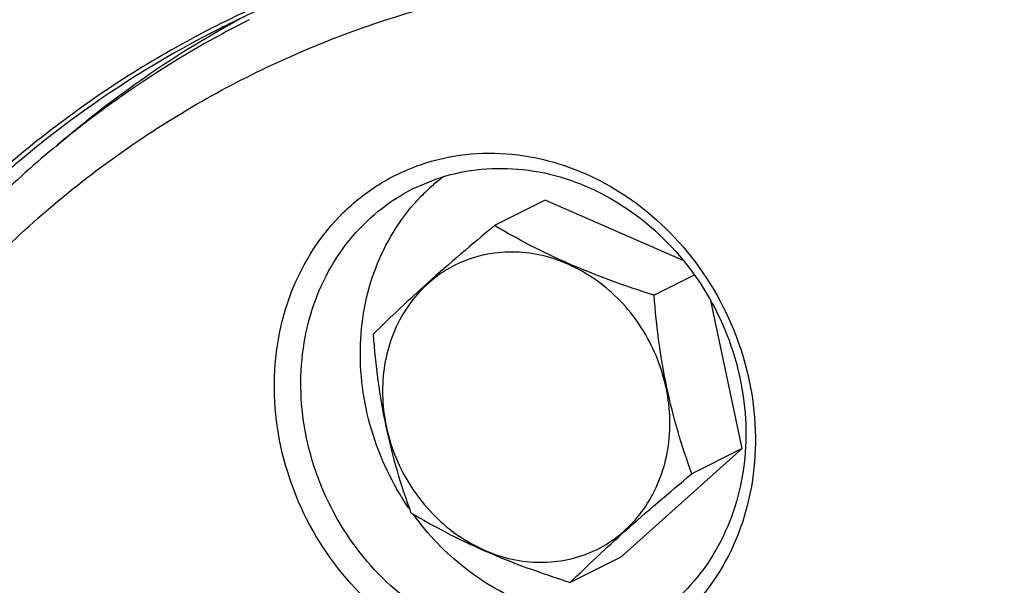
# Model space of a CAD drawing. Header units: millimetres. Extents: x 0 to 420, y 0 to 297.
# Tile 26 of 108: x 39 to 57, y 58 to 69. Entities that reach past the tile are written whole.
import ezdxf

# ---------------------------------------------------------------- set-up
doc = ezdxf.new("R2010")
doc.units = ezdxf.units.MM
doc.header["$LTSCALE"] = 23.1
doc.layers.get('0').update_dxf_attribs({"linetype": 'CONTINUOUS'})
doc.layers.add('NOS-TELESO', color=7, linetype='CONTINUOUS')
doc.layers.add('PRIR-VSTUP', color=7, linetype='CONTINUOUS')

msp = doc.modelspace()

# ---------------------------------------------------------------- linework, layer by layer
at = {"color": 7, "linetype": 'Continuous'}
for p, q in [((48.5023, 65.2837), (47.55447, 64.80579)), ((51.1013, 64.14683), (48.5023, 65.2837)), ((51.30712, 63.8751), (50.55226, 63.49449)), ((52.21159, 60.61726), (51.62933, 63.36293)), ((49.92531, 58.57343), (52.21159, 60.61726)), ((52.21159, 60.61726), (51.26376, 60.13935)), ((49.92531, 58.57343), (48.97749, 58.09552))]:
    msp.add_line(p, q, dxfattribs=at)
for points, knots in [([(47.55447, 64.80579), (47.13003, 64.45233), (46.35046, 63.79034), (45.60343, 63.09154), (45.2682, 62.76196)], [0, 0, 0, 0, 0.54021733, 1, 1, 1, 1]), ([(50.55226, 63.49449), (50.00615, 63.66941), (49.21127, 63.95323), (48.22405, 64.424), (47.77036, 64.6777), (47.55447, 64.80579)], [0, 0, 0, 0, 0.52468609, 0.77031578, 1, 1, 1, 1]), ([(50.73423, 60.26067), (50.83873, 60.61895), (50.90477, 61.39656), (50.59103, 62.52199), (49.91986, 63.48201), (49.12486, 64.0354), (48.42191, 64.26578), (47.88766, 64.32688), (47.36256, 64.27438), (46.86728, 64.1099), (46.42172, 63.83975), (46.04363, 63.47481), (45.7477, 63.03016), (45.61403, 62.69596), (45.56344, 62.5225)], [0, 0, 0, 0, 0.12738009, 0.2591792, 0.39132481, 0.51957031, 0.58171698, 0.64234753, 0.70175049, 0.7604241, 0.81899694, 0.87811743, 0.93833058, 1, 1, 1, 1]), ([(51.26376, 60.13935), (51.16964, 60.39925), (50.99202, 60.93353), (50.7092, 62.04581), (50.59885, 62.9124), (50.55226, 63.49449)], [0, 0, 0, 0, 0.24108368, 0.49069676, 1, 1, 1, 1]), ([(45.2682, 62.76196), (45.31479, 62.17987), (45.42514, 61.31329), (45.70796, 60.20101), (45.88558, 59.66672), (45.9797, 59.40682)], [0, 0, 0, 0, 0.50930332, 0.75891639, 1, 1, 1, 1]), ([(45.56344, 62.5225), (45.45893, 62.16423), (45.3929, 61.38662), (45.70664, 60.26119), (46.37781, 59.30116), (47.17281, 58.74778), (47.87576, 58.5174), (48.41001, 58.45629), (48.93511, 58.50879), (49.43039, 58.67327), (49.87595, 58.94342), (50.25404, 59.30837), (50.54997, 59.75302), (50.68364, 60.08722), (50.73423, 60.26067)], [0, 0, 0, 0, 0.12738009, 0.2591792, 0.39132481, 0.51957031, 0.58171698, 0.64234753, 0.70175049, 0.7604241, 0.81899694, 0.87811743, 0.93833058, 1, 1, 1, 1]), ([(48.97749, 58.09552), (49.31271, 58.4251), (50.05975, 59.1239), (50.83932, 59.78589), (51.26376, 60.13935)], [0, 0, 0, 0, 0.45978275, 1, 1, 1, 1]), ([(45.9797, 59.40682), (46.19559, 59.27874), (46.64928, 59.02503), (47.6365, 58.55427), (48.43138, 58.27044), (48.97749, 58.09552)], [0, 0, 0, 0, 0.22968429, 0.47531399, 1, 1, 1, 1])]:
    msp.add_open_spline(points, degree=3, knots=knots, dxfattribs=at)
at = {"layer": 'NOS-TELESO', "color": 7, "linetype": 'Continuous'}
for centre, radius, start, end in [((51.12243, 51.20152), 19.38665, 113.802923, 116.757626), ((52.09383, 51.54804), 19.51479, 118.264088, 130.952535)]:
    msp.add_arc(centre, radius, start, end, dxfattribs=at)
for points, knots in [([(45.87826, 19.42538), (45.03404, 19.79466), (43.37058, 20.62078), (40.18379, 22.59733), (36.51438, 25.64938), (33.41971, 29.32618), (31.33572, 32.57682), (29.98261, 35.15173), (28.85714, 37.83165), (27.96992, 40.59113), (27.32953, 43.40368), (26.94217, 46.24237), (26.81164, 49.08), (26.93928, 51.88937), (27.32402, 54.64351), (27.96231, 57.31597), (28.84819, 59.88101), (29.97335, 62.31389), (31.32711, 64.59107), (32.8966, 66.69044), (34.66679, 68.59156), (36.62063, 70.27586), (38.73924, 71.72688), (41.00203, 72.93043), (43.387, 73.87478), (45.87089, 74.5508), (48.42954, 74.95202), (51.03808, 75.0747), (53.67121, 74.91786), (56.30358, 74.4832), (58.90952, 73.77526), (60.60256, 73.12954), (61.43632, 72.76483)], [0, 0, 0, 0, 0.03160102, 0.06357698, 0.1284542, 0.19432458, 0.22750729, 0.26074046, 0.29395145, 0.32706828, 0.36002202, 0.39274904, 0.42519319, 0.45730786, 0.48905787, 0.52042109, 0.55138971, 0.58197105, 0.61218792, 0.64207817, 0.67169366, 0.70109839, 0.73036592, 0.75957613, 0.78881156, 0.81815361, 0.8476787, 0.8774549, 0.90753908, 0.93797472, 0.96879058, 1, 1, 1, 1]), ([(45.93953, 19.16833), (44.67038, 19.72349), (42.1883, 21.02977), (38.74802, 23.49862), (35.62525, 26.44358), (32.88603, 29.80183), (30.97015, 32.8865), (29.67991, 35.49), (28.56002, 38.16669), (27.48944, 41.62287), (26.87697, 45.17418), (26.67384, 48.02118), (26.66216, 50.83539), (27.00152, 54.30185), (27.97591, 58.30829), (29.49617, 62.0618), (31.20073, 64.92532), (32.79993, 67.00583), (34.10639, 68.45094), (35.51715, 69.77824), (37.02484, 70.98083), (38.62131, 72.05218), (39.73983, 72.67547), (40.3103, 72.96311)], [0, 0, 0, 0, 0.06249948, 0.12605419, 0.19049552, 0.25558859, 0.3210514, 0.35384231, 0.3866093, 0.45188286, 0.51661077, 0.54870592, 0.58057331, 0.64350166, 0.70531166, 0.76597305, 0.82555305, 0.8550083, 0.88426234, 0.91334901, 0.9423063, 0.97117547, 1, 1, 1, 1]), ([(44.53393, 69.50931), (44.0056, 69.32023), (42.96506, 68.89642), (41.46522, 68.12812), (40.03595, 67.23207), (38.68573, 66.21359), (37.42231, 65.07849), (35.85855, 63.41366), (34.15495, 61.0672), (32.57347, 57.91906), (31.4806, 54.50056), (30.99933, 51.50463), (30.87332, 49.05403), (30.92235, 46.56103), (31.31531, 43.43208), (32.13422, 40.37082), (33.03495, 37.99176), (34.09562, 35.67182), (35.70574, 32.91726), (38.05052, 29.91531), (40.75553, 27.28427), (43.75819, 25.08555), (45.9355, 23.93024), (47.05003, 23.44272)], [0, 0, 0, 0, 0.02894151, 0.05786203, 0.08681078, 0.11583617, 0.14498448, 0.17429859, 0.23352183, 0.29379608, 0.35525301, 0.41791134, 0.44968734, 0.48172171, 0.54641859, 0.61178165, 0.64463494, 0.67753447, 0.74326271, 0.80866169, 0.87341533, 0.93725841, 1, 1, 1, 1]), ([(42.39423, 68.51223), (41.44021, 68.03119), (39.60292, 66.90504), (37.15269, 64.77839), (35.05375, 62.25705), (33.35112, 59.39622), (32.07954, 56.25707), (31.26478, 52.90676), (30.98097, 50.00792), (30.99074, 47.65454), (31.16061, 45.27373), (31.67278, 42.30395), (32.56806, 39.41372), (33.50456, 37.17534), (34.58353, 34.99816), (36.18569, 32.41861), (38.47636, 29.61027), (41.08778, 27.14754), (43.96471, 25.08297), (46.04035, 23.9906), (47.10168, 23.52634)], [0, 0, 0, 0, 0.05765284, 0.11565688, 0.17432797, 0.23391655, 0.29458669, 0.3564056, 0.41934301, 0.451215, 0.48331478, 0.54805201, 0.61333498, 0.64610669, 0.67890233, 0.74437458, 0.80947703, 0.87392765, 0.93749152, 1, 1, 1, 1])]:
    msp.add_open_spline(points, degree=3, knots=knots, dxfattribs=at)
at = {"layer": 'PRIR-VSTUP', "color": 7, "linetype": 'Continuous'}
msp.add_line((46.0133, 65.49447), (46.45202, 65.68015), dxfattribs=at)
for centre, radius, start, end in [((51.6219, 51.45627), 19.28405, 116.757972, 118.40963), ((48.8054, 62.78443), 3.67917, 131.002451, 135.924573), ((48.77975, 62.81333), 3.64053, 129.097284, 130.99618), ((48.76543, 62.83097), 3.6178, 126.804859, 129.097517)]:
    msp.add_arc(centre, radius, start, end, dxfattribs=at)
for points, knots in [([(47.39711, 24.47693), (46.25369, 24.97709), (44.024, 26.17608), (40.97539, 28.48283), (38.26477, 31.25556), (35.96399, 34.42056), (34.13277, 37.89461), (32.81922, 41.58652), (32.05806, 45.39955), (31.86995, 49.2337), (32.26095, 52.98826), (33.22227, 56.5641), (34.73035, 59.86601), (36.74698, 62.80501), (39.21954, 65.30077), (42.08246, 67.28436), (45.25646, 68.70058), (47.51364, 69.23859), (48.65762, 69.40403)], [0, 0, 0, 0, 0.06309977, 0.12737159, 0.19258998, 0.2584324, 0.32452383, 0.39046623, 0.4558749, 0.52041305, 0.58382435, 0.64596125, 0.70680602, 0.76648077, 0.8252419, 0.88345619, 0.94155903, 1, 1, 1, 1]), ([(42.44709, 68.41792), (41.52068, 67.91681), (39.74063, 66.75617), (37.37846, 64.59691), (35.36556, 62.06009), (33.1871, 58.22074), (31.54986, 52.73238), (31.46398, 45.7315), (33.21298, 38.79934), (36.65439, 32.48274), (41.51089, 27.28102), (45.52488, 24.78891), (47.62847, 23.86875)], [0, 0, 0, 0, 0.05774045, 0.11588293, 0.17472844, 0.23451088, 0.35706575, 0.48396059, 0.61391401, 0.74477126, 0.87412988, 1, 1, 1, 1]), ([(46.15901, 65.9495), (46.4321, 66.04421), (47.00638, 66.17356), (48.20298, 66.17861), (49.70619, 65.69273), (51.19484, 64.46386), (52.19821, 62.77341), (52.57417, 60.85946), (52.26184, 58.99125), (51.42879, 57.69016), (50.50864, 56.96353), (49.98395, 56.71297), (49.71267, 56.61889)], [0, 0, 0, 0, 0.05899632, 0.11898012, 0.24265725, 0.37222944, 0.50486633, 0.63615268, 0.76236077, 0.88250892, 0.94139368, 1, 1, 1, 1]), ([(49.71267, 56.61889), (49.43958, 56.52418), (48.86531, 56.39483), (47.6687, 56.38977), (46.16549, 56.87566), (44.67684, 58.10453), (43.67347, 59.79497), (43.29751, 61.70892), (43.60984, 63.57714), (44.44289, 64.87823), (45.36304, 65.60486), (45.88773, 65.85541), (46.15901, 65.9495)], [0, 0, 0, 0, 0.05899632, 0.11898012, 0.24265725, 0.37222944, 0.50486633, 0.63615268, 0.76236077, 0.88250892, 0.94139368, 1, 1, 1, 1]), ([(46.45202, 65.68015), (46.93949, 65.84921), (48.02345, 65.97533), (49.60962, 65.49845), (50.96931, 64.45405), (51.92714, 62.99134), (52.36161, 61.30471), (52.20797, 59.61359), (51.4714, 58.14891), (50.63492, 57.46554), (50.17784, 57.23507)], [0, 0, 0, 0, 0.11807081, 0.24125212, 0.37020249, 0.50252381, 0.63419052, 0.76148805, 0.88285925, 1, 1, 1, 1]), ([(49.73915, 57.04933), (49.25168, 56.88027), (48.16772, 56.75415), (46.58155, 57.23103), (45.22186, 58.27543), (44.26403, 59.73814), (43.82956, 61.42476), (43.9832, 63.11589), (44.71978, 64.58057), (45.55626, 65.26394), (46.01333, 65.49441)], [0, 0, 0, 0, 0.11807081, 0.24125212, 0.37020249, 0.50252381, 0.63419052, 0.76148805, 0.88285925, 1, 1, 1, 1]), ([(45.94347, 59.49142), (45.63384, 59.94246), (45.15724, 60.94092), (44.94351, 62.55725), (45.25684, 64.10819), (45.81754, 64.98777), (46.16219, 65.34368)], [0, 0, 0, 0, 0.26064089, 0.51713881, 0.76396868, 1, 1, 1, 1]), ([(50.71005, 57.56561), (50.30654, 57.44492), (49.43588, 57.34458), (48.13685, 57.63401), (46.94708, 58.32121), (46.30197, 58.99568), (46.02722, 59.37298)], [0, 0, 0, 0, 0.23712824, 0.48228186, 0.73721223, 1, 1, 1, 1])]:
    msp.add_open_spline(points, degree=3, knots=knots, dxfattribs=at)

doc.saveas('drawing.dxf')
